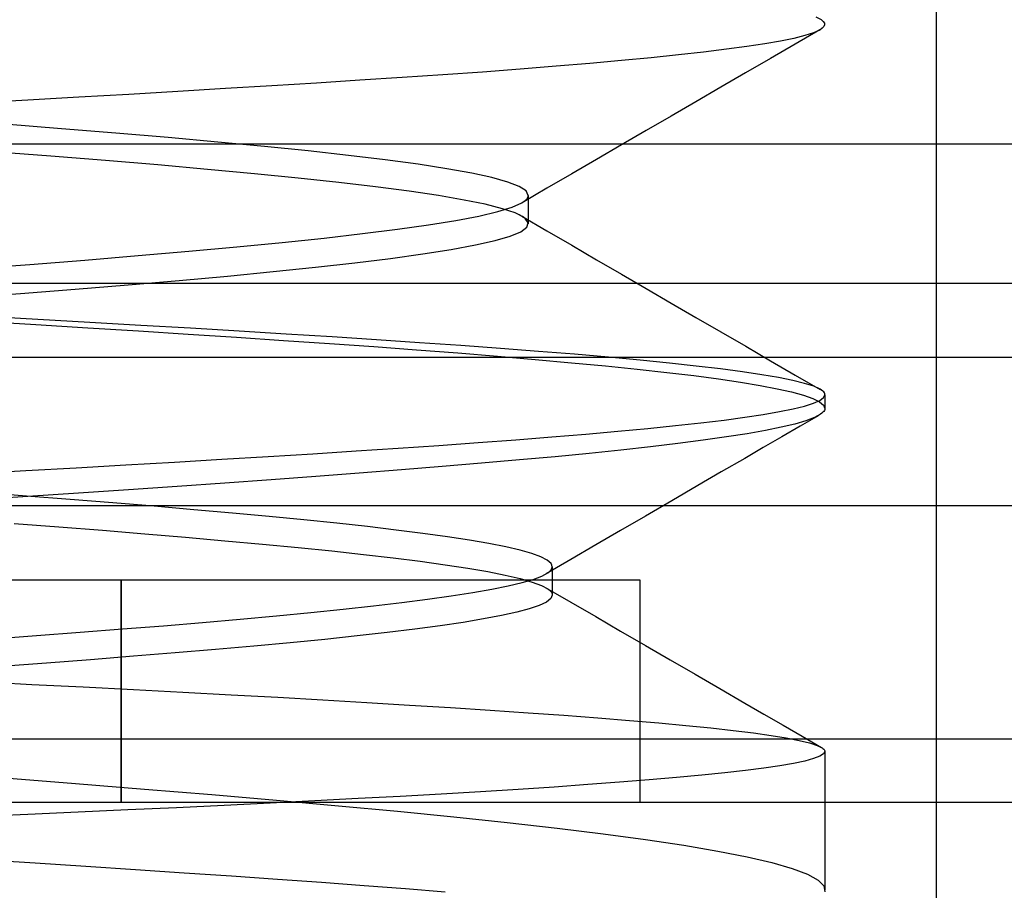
# Model space of a CAD drawing. Header units: millimetres. Extents: x 0 to 93, y -1.2 to 50.
# Tile 9 of 140: x 8 to 9.3, y 0.3 to 1.5. Entities that reach past the tile are written whole.
import ezdxf

# ---------------------------------------------------------------- set-up
doc = ezdxf.new("R2010")
doc.units = ezdxf.units.MM
doc.layers.add('MAIN-1', color=7, linetype='Continuous')
doc.layers.add('MAIN-2', color=7, linetype='Continuous')

msp = doc.modelspace()

# ---------------------------------------------------------------- linework, layer by layer
at = {"layer": 'MAIN-1'}
for p, q in [((90.7, 1.288), (2.3, 1.288)), ((90.7, 1.1), (2.3, 1.1)), ((92, 1), (1, 1))]:
    msp.add_line(p, q, dxfattribs=at)
at = {"layer": 'MAIN-2'}
for p, q in [((9.25, 9), (9.25, 0)), ((9.0877, 1.4602), (9.0951, 1.4563)), ((9.0951, 1.4563), (9.0978, 1.4539)), ((9.0978, 1.4539), (9.0993, 1.4516)), ((9.0996, 1.4493), (9.0986, 1.4469)), ((9.0993, 1.4516), (9.0996, 1.4493)), ((9.0933, 1.4426), (9.0598, 1.4232)), ((9.0847, 1.4385), (9.0731, 1.4347)), ((9.0847, 1.4385), (9.0731, 1.4347)), ((9.0931, 1.4423), (9.0847, 1.4385)), ((9.0931, 1.4423), (9.0847, 1.4385)), ((9.0965, 1.4446), (9.0931, 1.4423)), ((9.0986, 1.4469), (9.0965, 1.4446)), ((9.0189, 1.4237), (8.9945, 1.4201)), ((9.0189, 1.4237), (8.9945, 1.4201)), ((9.0402, 1.4274), (9.0189, 1.4237)), ((9.0402, 1.4274), (9.0189, 1.4237)), ((9.0598, 1.4232), (9.0264, 1.4038)), ((9.0582, 1.431), (9.0402, 1.4274)), ((9.0582, 1.431), (9.0402, 1.4274)), ((9.0731, 1.4347), (9.0582, 1.431)), ((9.0731, 1.4347), (9.0582, 1.431)), ((8.9362, 1.4126), (8.9024, 1.4087)), ((8.9362, 1.4126), (8.9024, 1.4087)), ((8.967, 1.4163), (8.9362, 1.4126)), ((8.967, 1.4163), (8.9362, 1.4126)), ((8.9945, 1.4201), (8.967, 1.4163)), ((8.9945, 1.4201), (8.967, 1.4163)), ((8.7828, 1.3972), (8.7372, 1.3933)), ((8.7828, 1.3972), (8.7372, 1.3933)), ((8.8256, 1.401), (8.7828, 1.3972)), ((8.8256, 1.401), (8.7828, 1.3972)), ((8.8655, 1.4049), (8.8256, 1.401)), ((8.8655, 1.4049), (8.8256, 1.401)), ((8.9024, 1.4087), (8.8655, 1.4049)), ((8.9024, 1.4087), (8.8655, 1.4049)), ((9.0264, 1.4038), (8.993, 1.3844)), ((8.6378, 1.3856), (8.5845, 1.3819)), ((8.6378, 1.3856), (8.5845, 1.3819)), ((8.6888, 1.3895), (8.6378, 1.3856)), ((8.6888, 1.3895), (8.6378, 1.3856)), ((8.7372, 1.3933), (8.6888, 1.3895)), ((8.7372, 1.3933), (8.6888, 1.3895)), ((8.993, 1.3844), (8.9595, 1.365)), ((8.4138, 1.3707), (8.3533, 1.367)), ((8.4138, 1.3707), (8.3533, 1.367)), ((8.4724, 1.3744), (8.4138, 1.3707)), ((8.4724, 1.3744), (8.4138, 1.3707)), ((8.5293, 1.3781), (8.4724, 1.3744)), ((8.5293, 1.3781), (8.4724, 1.3744)), ((8.5845, 1.3819), (8.5293, 1.3781)), ((8.5845, 1.3819), (8.5293, 1.3781)), ((8.2266, 1.3593), (8.1606, 1.3554)), ((8.2266, 1.3593), (8.1606, 1.3554)), ((8.291, 1.3632), (8.2266, 1.3593)), ((8.291, 1.3632), (8.2266, 1.3593)), ((8.3533, 1.367), (8.291, 1.3632)), ((8.3533, 1.367), (8.291, 1.3632)), ((8.9595, 1.365), (8.926, 1.3455)), ((8.024, 1.3476), (7.9541, 1.3438)), ((8.024, 1.3476), (7.9541, 1.3438)), ((8.093, 1.3515), (8.024, 1.3476)), ((8.093, 1.3515), (8.024, 1.3476)), ((8.1606, 1.3554), (8.093, 1.3515)), ((8.1606, 1.3554), (8.093, 1.3515)), ((8.926, 1.3455), (8.8925, 1.3261)), ((8.8925, 1.3261), (8.8589, 1.3066)), ((8.0694, 1.3091), (7.9931, 1.3151)), ((8.0694, 1.3091), (7.9931, 1.3151)), ((8.1431, 1.303), (8.0694, 1.3091)), ((8.1431, 1.303), (8.0694, 1.3091)), ((8.2136, 1.297), (8.1431, 1.303)), ((8.2136, 1.297), (8.1431, 1.303)), ((8.8589, 1.3066), (8.8254, 1.2871)), ((8.2805, 1.291), (8.2136, 1.297)), ((8.2805, 1.291), (8.2136, 1.297)), ((8.3435, 1.285), (8.2805, 1.291)), ((8.3435, 1.285), (8.2805, 1.291)), ((8.0553, 1.272), (7.979, 1.2779)), ((8.0553, 1.272), (7.979, 1.2779)), ((8.4024, 1.279), (8.3435, 1.285)), ((8.4024, 1.279), (8.3435, 1.285)), ((8.4568, 1.273), (8.4024, 1.279)), ((8.4568, 1.273), (8.4024, 1.279)), ((8.8254, 1.2871), (8.7919, 1.2676)), ((8.129, 1.266), (8.0553, 1.272)), ((8.129, 1.266), (8.0553, 1.272)), ((8.1997, 1.2601), (8.129, 1.266)), ((8.1997, 1.2601), (8.129, 1.266)), ((8.5064, 1.267), (8.4568, 1.273)), ((8.5064, 1.267), (8.4568, 1.273)), ((8.5509, 1.261), (8.5064, 1.267)), ((8.5509, 1.261), (8.5064, 1.267)), ((8.7919, 1.2676), (8.7583, 1.2481)), ((8.2668, 1.2541), (8.1997, 1.2601)), ((8.2668, 1.2541), (8.1997, 1.2601)), ((8.3301, 1.2482), (8.2668, 1.2541)), ((8.3301, 1.2482), (8.2668, 1.2541)), ((8.5899, 1.255), (8.5509, 1.261)), ((8.5899, 1.255), (8.5509, 1.261)), ((8.6233, 1.249), (8.5899, 1.255)), ((8.6233, 1.249), (8.5899, 1.255)), ((8.3891, 1.2422), (8.3301, 1.2482)), ((8.3891, 1.2422), (8.3301, 1.2482)), ((8.4437, 1.2363), (8.3891, 1.2422)), ((8.4437, 1.2363), (8.3891, 1.2422)), ((8.4936, 1.2304), (8.4437, 1.2363)), ((8.4936, 1.2304), (8.4437, 1.2363)), ((8.6506, 1.243), (8.6233, 1.249)), ((8.6506, 1.243), (8.6233, 1.249)), ((8.672, 1.237), (8.6506, 1.243)), ((8.672, 1.237), (8.6506, 1.243)), ((8.6873, 1.231), (8.672, 1.237)), ((8.6873, 1.231), (8.672, 1.237)), ((8.7583, 1.2481), (8.7248, 1.2286)), ((8.5387, 1.2246), (8.4936, 1.2304)), ((8.5387, 1.2246), (8.4936, 1.2304)), ((8.5785, 1.2187), (8.5387, 1.2246)), ((8.5785, 1.2187), (8.5387, 1.2246)), ((8.6966, 1.225), (8.6873, 1.231)), ((8.6966, 1.225), (8.6873, 1.231)), ((8.7248, 1.2286), (8.6912, 1.2091)), ((8.6996, 1.219), (8.6966, 1.225)), ((8.6996, 1.219), (8.6966, 1.225)), ((8.6129, 1.2128), (8.5785, 1.2187)), ((8.6129, 1.2128), (8.5785, 1.2187)), ((8.6416, 1.207), (8.6129, 1.2128)), ((8.6416, 1.207), (8.6129, 1.2128)), ((8.6911, 1.2091), (8.6937, 1.2107)), ((8.6911, 1.2091), (8.6937, 1.2107)), ((8.6937, 1.2107), (8.6959, 1.2124)), ((8.6937, 1.2107), (8.6959, 1.2124)), ((8.6959, 1.2124), (8.6975, 1.2141)), ((8.6959, 1.2124), (8.6975, 1.2141)), ((8.6975, 1.2141), (8.6987, 1.2157)), ((8.6975, 1.2141), (8.6987, 1.2157)), ((8.6987, 1.2157), (8.6994, 1.2174)), ((8.6987, 1.2157), (8.6994, 1.2174)), ((8.6994, 1.2174), (8.6996, 1.219)), ((8.6994, 1.2174), (8.6996, 1.219)), ((8.6996, 1.219), (8.6996, 1.2158)), ((8.6996, 1.2158), (8.6996, 1.2126)), ((8.6996, 1.2126), (8.6996, 1.2094)), ((8.633, 1.1912), (8.6584, 1.1972)), ((8.633, 1.1912), (8.6584, 1.1972)), ((8.6646, 1.2011), (8.6416, 1.207)), ((8.6646, 1.2011), (8.6416, 1.207)), ((8.6584, 1.1972), (8.6778, 1.2031)), ((8.6584, 1.1972), (8.6778, 1.2031)), ((8.6818, 1.1953), (8.6646, 1.2011)), ((8.6818, 1.1953), (8.6646, 1.2011)), ((8.6778, 1.2031), (8.6911, 1.2091)), ((8.6778, 1.2031), (8.6911, 1.2091)), ((8.6996, 1.2094), (8.6996, 1.2062)), ((8.6996, 1.2062), (8.6996, 1.203)), ((8.6996, 1.203), (8.6996, 1.1999)), ((8.6996, 1.1999), (8.6996, 1.1967)), ((8.6996, 1.1967), (8.6996, 1.1935)), ((8.565, 1.1794), (8.6018, 1.1853)), ((8.565, 1.1794), (8.6018, 1.1853)), ((8.6018, 1.1853), (8.633, 1.1912)), ((8.6018, 1.1853), (8.633, 1.1912)), ((8.6847, 1.1941), (8.6818, 1.1953)), ((8.6847, 1.1941), (8.6818, 1.1953)), ((8.6873, 1.1928), (8.6847, 1.1941)), ((8.6873, 1.1928), (8.6847, 1.1941)), ((8.6897, 1.1916), (8.6873, 1.1928)), ((8.6897, 1.1916), (8.6873, 1.1928)), ((8.6918, 1.1904), (8.6897, 1.1916)), ((8.6918, 1.1904), (8.6897, 1.1916)), ((8.691, 1.1909), (8.7246, 1.1713)), ((8.6937, 1.1891), (8.6918, 1.1904)), ((8.6937, 1.1891), (8.6918, 1.1904)), ((8.6954, 1.1879), (8.6937, 1.1891)), ((8.6954, 1.1879), (8.6937, 1.1891)), ((8.6995, 1.182), (8.6954, 1.1879)), ((8.6995, 1.182), (8.6954, 1.1879)), ((8.6996, 1.1935), (8.6996, 1.1903)), ((8.6996, 1.1903), (8.6996, 1.1872)), ((8.6996, 1.1872), (8.6996, 1.184)), ((8.6996, 1.184), (8.6996, 1.1808)), ((8.4759, 1.1675), (8.523, 1.1734)), ((8.4759, 1.1675), (8.523, 1.1734)), ((8.523, 1.1734), (8.565, 1.1794)), ((8.523, 1.1734), (8.565, 1.1794)), ((8.6753, 1.164), (8.6896, 1.17)), ((8.6753, 1.164), (8.6896, 1.17)), ((8.6896, 1.17), (8.6976, 1.176)), ((8.6896, 1.17), (8.6976, 1.176)), ((8.6976, 1.176), (8.6995, 1.182)), ((8.6976, 1.176), (8.6995, 1.182)), ((8.7246, 1.1713), (8.7582, 1.1518)), ((8.3674, 1.1556), (8.4239, 1.1615)), ((8.3674, 1.1556), (8.4239, 1.1615)), ((8.4239, 1.1615), (8.4759, 1.1675)), ((8.4239, 1.1615), (8.4759, 1.1675)), ((8.6282, 1.1521), (8.6548, 1.1581)), ((8.6282, 1.1521), (8.6548, 1.1581)), ((8.6548, 1.1581), (8.6753, 1.164)), ((8.6548, 1.1581), (8.6753, 1.164)), ((8.1729, 1.1377), (8.2415, 1.1437)), ((8.1729, 1.1377), (8.2415, 1.1437)), ((8.2415, 1.1437), (8.3064, 1.1496)), ((8.2415, 1.1437), (8.3064, 1.1496)), ((8.3064, 1.1496), (8.3674, 1.1556)), ((8.3064, 1.1496), (8.3674, 1.1556)), ((8.5575, 1.14), (8.5957, 1.146)), ((8.5575, 1.14), (8.5957, 1.146)), ((8.5957, 1.146), (8.6282, 1.1521)), ((8.5957, 1.146), (8.6282, 1.1521)), ((8.7582, 1.1518), (8.7918, 1.1322)), ((8.0267, 1.1259), (8.1012, 1.1318)), ((8.0267, 1.1259), (8.1012, 1.1318)), ((8.1012, 1.1318), (8.1729, 1.1377)), ((8.1012, 1.1318), (8.1729, 1.1377)), ((8.4653, 1.128), (8.5138, 1.134)), ((8.4653, 1.128), (8.5138, 1.134)), ((8.5138, 1.134), (8.5575, 1.14)), ((8.5138, 1.134), (8.5575, 1.14)), ((8.7918, 1.1322), (8.8254, 1.1127)), ((7.9499, 1.1199), (8.0267, 1.1259)), ((7.9499, 1.1199), (8.0267, 1.1259)), ((8.3551, 1.1161), (8.4124, 1.1221)), ((8.3551, 1.1161), (8.4124, 1.1221)), ((8.4124, 1.1221), (8.4653, 1.128)), ((8.4124, 1.1221), (8.4653, 1.128)), ((8.1595, 1.0984), (8.2282, 1.1043)), ((8.1595, 1.0984), (8.2282, 1.1043)), ((8.2282, 1.1043), (8.2936, 1.1102)), ((8.2282, 1.1043), (8.2936, 1.1102)), ((8.2936, 1.1102), (8.3551, 1.1161)), ((8.2936, 1.1102), (8.3551, 1.1161)), ((8.8254, 1.1127), (8.8589, 1.0932)), ((8.0142, 1.0867), (8.088, 1.0925)), ((8.0142, 1.0867), (8.088, 1.0925)), ((8.088, 1.0925), (8.1595, 1.0984)), ((8.088, 1.0925), (8.1595, 1.0984)), ((8.8589, 1.0932), (8.8925, 1.0737)), ((7.9382, 1.0808), (8.0142, 1.0867)), ((7.9382, 1.0808), (8.0142, 1.0867)), ((8.8925, 1.0737), (8.926, 1.0542)), ((8.0378, 1.0514), (7.9664, 1.0554)), ((8.0378, 1.0514), (7.9664, 1.0554)), ((8.1079, 1.0475), (8.0378, 1.0514)), ((8.1079, 1.0475), (8.0378, 1.0514)), ((8.926, 1.0542), (8.9596, 1.0348)), ((7.964, 1.0488), (8.0351, 1.0446)), ((7.964, 1.0488), (8.0351, 1.0446)), ((8.0351, 1.0446), (8.1049, 1.0403)), ((8.0351, 1.0446), (8.1049, 1.0403)), ((8.1049, 1.0403), (8.1735, 1.036)), ((8.1049, 1.0403), (8.1735, 1.036)), ((8.1766, 1.0436), (8.1079, 1.0475)), ((8.1766, 1.0436), (8.1079, 1.0475)), ((8.2438, 1.0397), (8.1766, 1.0436)), ((8.2438, 1.0397), (8.1766, 1.0436)), ((8.3092, 1.0358), (8.2438, 1.0397)), ((8.3092, 1.0358), (8.2438, 1.0397)), ((8.1735, 1.036), (8.2405, 1.0318)), ((8.1735, 1.036), (8.2405, 1.0318)), ((8.2405, 1.0318), (8.3058, 1.0275)), ((8.2405, 1.0318), (8.3058, 1.0275)), ((8.3058, 1.0275), (8.3694, 1.0233)), ((8.3058, 1.0275), (8.3694, 1.0233)), ((8.3729, 1.0319), (8.3092, 1.0358)), ((8.3729, 1.0319), (8.3092, 1.0358)), ((8.4347, 1.028), (8.3729, 1.0319)), ((8.4347, 1.028), (8.3729, 1.0319)), ((8.4946, 1.0242), (8.4347, 1.028)), ((8.4946, 1.0242), (8.4347, 1.028)), ((8.5526, 1.0202), (8.4946, 1.0242)), ((8.5526, 1.0202), (8.4946, 1.0242)), ((8.9596, 1.0348), (8.9931, 1.0153)), ((8.3694, 1.0233), (8.4312, 1.0191)), ((8.3694, 1.0233), (8.4312, 1.0191)), ((8.4312, 1.0191), (8.491, 1.0149)), ((8.4312, 1.0191), (8.491, 1.0149)), ((8.491, 1.0149), (8.5488, 1.0106)), ((8.491, 1.0149), (8.5488, 1.0106)), ((8.5488, 1.0106), (8.6045, 1.0063)), ((8.5488, 1.0106), (8.6045, 1.0063)), ((8.6086, 1.0163), (8.5526, 1.0202)), ((8.6086, 1.0163), (8.5526, 1.0202)), ((8.6623, 1.0124), (8.6086, 1.0163)), ((8.6623, 1.0124), (8.6086, 1.0163)), ((8.7136, 1.0084), (8.6623, 1.0124)), ((8.7136, 1.0084), (8.6623, 1.0124)), ((8.9931, 1.0153), (9.0265, 0.9959)), ((90.5, 1), (2.5, 1)), ((8.6045, 1.0063), (8.658, 1.002)), ((8.6045, 1.0063), (8.658, 1.002)), ((8.658, 1.002), (8.7091, 0.9976)), ((8.658, 1.002), (8.7091, 0.9976)), ((8.7091, 0.9976), (8.7578, 0.9932)), ((8.7091, 0.9976), (8.7578, 0.9932)), ((8.7622, 1.0045), (8.7136, 1.0084)), ((8.7622, 1.0045), (8.7136, 1.0084)), ((8.808, 1.0005), (8.7622, 1.0045)), ((8.808, 1.0005), (8.7622, 1.0045)), ((8.8507, 0.9965), (8.808, 1.0005)), ((8.8507, 0.9965), (8.808, 1.0005)), ((8.7578, 0.9932), (8.8037, 0.9888)), ((8.7578, 0.9932), (8.8037, 0.9888)), ((8.8037, 0.9888), (8.8467, 0.9844)), ((8.8037, 0.9888), (8.8467, 0.9844)), ((8.8467, 0.9844), (8.8866, 0.98)), ((8.8467, 0.9844), (8.8866, 0.98)), ((8.8902, 0.9926), (8.8507, 0.9965)), ((8.8902, 0.9926), (8.8507, 0.9965)), ((8.9264, 0.9887), (8.8902, 0.9926)), ((8.9264, 0.9887), (8.8902, 0.9926)), ((8.9593, 0.9847), (8.9264, 0.9887)), ((8.9593, 0.9847), (8.9264, 0.9887)), ((8.9888, 0.9808), (8.9593, 0.9847)), ((8.9888, 0.9808), (8.9593, 0.9847)), ((9.0265, 0.9959), (9.06, 0.9765)), ((8.8866, 0.98), (8.9232, 0.9757)), ((8.8866, 0.98), (8.9232, 0.9757)), ((8.9232, 0.9757), (8.9564, 0.9713)), ((8.9232, 0.9757), (8.9564, 0.9713)), ((8.9564, 0.9713), (8.9862, 0.9669)), ((8.9564, 0.9713), (8.9862, 0.9669)), ((9.0149, 0.9769), (8.9888, 0.9808)), ((9.0149, 0.9769), (8.9888, 0.9808)), ((9.0375, 0.973), (9.0149, 0.9769)), ((9.0375, 0.973), (9.0149, 0.9769)), ((9.0568, 0.9691), (9.0375, 0.973)), ((9.0568, 0.9691), (9.0375, 0.973)), ((9.06, 0.9765), (9.0934, 0.9571)), ((8.9862, 0.9669), (9.0126, 0.9625)), ((8.9862, 0.9669), (9.0126, 0.9625)), ((9.0126, 0.9625), (9.0355, 0.9581)), ((9.0126, 0.9625), (9.0355, 0.9581)), ((9.0355, 0.9581), (9.055, 0.9537)), ((9.0355, 0.9581), (9.055, 0.9537)), ((9.0726, 0.9652), (9.0568, 0.9691)), ((9.0726, 0.9652), (9.0568, 0.9691)), ((9.0849, 0.9613), (9.0726, 0.9652)), ((9.0849, 0.9613), (9.0726, 0.9652)), ((9.0936, 0.9573), (9.0849, 0.9613)), ((9.0936, 0.9573), (9.0849, 0.9613)), ((9.0956, 0.9561), (9.0936, 0.9573)), ((9.055, 0.9537), (9.0712, 0.9493)), ((9.055, 0.9537), (9.0712, 0.9493)), ((9.0712, 0.9493), (9.0838, 0.9449)), ((9.0712, 0.9493), (9.0838, 0.9449)), ((9.0838, 0.9449), (9.0928, 0.9405)), ((9.0838, 0.9449), (9.0928, 0.9405)), ((9.0931, 0.9423), (9.0982, 0.9462)), ((9.0931, 0.9423), (9.0982, 0.9462)), ((9.0971, 0.9549), (9.0956, 0.9561)), ((9.0984, 0.9537), (9.0971, 0.9549)), ((9.0982, 0.9462), (9.1, 0.95)), ((9.0982, 0.9462), (9.1, 0.95)), ((9.0993, 0.9525), (9.0984, 0.9537)), ((9.0998, 0.9512), (9.0993, 0.9525)), ((9.1, 0.95), (9.0998, 0.9512)), ((9.1, 0.9497), (9.1, 0.9317)), ((9.1, 0.9497), (9.1, 0.9317)), ((9.0387, 0.9272), (9.0572, 0.931)), ((9.0387, 0.9272), (9.0572, 0.931)), ((9.0572, 0.931), (9.0725, 0.9347)), ((9.0572, 0.931), (9.0725, 0.9347)), ((9.0725, 0.9347), (9.0845, 0.9385)), ((9.0725, 0.9347), (9.0845, 0.9385)), ((9.0845, 0.9385), (9.0931, 0.9423)), ((9.0845, 0.9385), (9.0931, 0.9423)), ((9.0928, 0.9405), (9.0982, 0.936)), ((9.0928, 0.9405), (9.0982, 0.936)), ((9.0982, 0.936), (9.1, 0.9315)), ((9.0982, 0.936), (9.1, 0.9315)), ((9.1, 0.9315), (9.0998, 0.9302)), ((9.1, 0.9315), (9.0998, 0.9302)), ((8.9639, 0.9158), (8.992, 0.9196)), ((8.9639, 0.9158), (8.992, 0.9196)), ((8.992, 0.9196), (9.0169, 0.9234)), ((8.992, 0.9196), (9.0169, 0.9234)), ((9.0169, 0.9234), (9.0387, 0.9272)), ((9.0169, 0.9234), (9.0387, 0.9272)), ((9.0917, 0.9221), (9.0667, 0.9076)), ((9.0917, 0.9221), (9.0667, 0.9076)), ((9.0859, 0.9192), (9.0744, 0.9148)), ((9.0859, 0.9192), (9.0744, 0.9148)), ((9.094, 0.9235), (9.0859, 0.9192)), ((9.094, 0.9235), (9.0859, 0.9192)), ((9.0958, 0.9249), (9.094, 0.9235)), ((9.0958, 0.9249), (9.094, 0.9235)), ((9.0973, 0.9262), (9.0958, 0.9249)), ((9.0973, 0.9262), (9.0958, 0.9249)), ((9.0984, 0.9275), (9.0973, 0.9262)), ((9.0984, 0.9275), (9.0973, 0.9262)), ((9.0993, 0.9288), (9.0984, 0.9275)), ((9.0993, 0.9288), (9.0984, 0.9275)), ((9.0998, 0.9302), (9.0993, 0.9288)), ((9.0998, 0.9302), (9.0993, 0.9288)), ((8.8207, 0.9007), (8.8611, 0.9045)), ((8.8207, 0.9007), (8.8611, 0.9045)), ((8.8611, 0.9045), (8.8984, 0.9083)), ((8.8611, 0.9045), (8.8984, 0.9083)), ((8.8984, 0.9083), (8.9327, 0.9121)), ((8.8984, 0.9083), (8.9327, 0.9121)), ((8.9327, 0.9121), (8.9639, 0.9158)), ((8.9327, 0.9121), (8.9639, 0.9158)), ((9.0412, 0.9061), (9.0197, 0.9017)), ((9.0412, 0.9061), (9.0197, 0.9017)), ((9.0595, 0.9104), (9.0412, 0.9061)), ((9.0595, 0.9104), (9.0412, 0.9061)), ((9.0667, 0.9076), (9.0417, 0.8931)), ((9.0667, 0.9076), (9.0417, 0.8931)), ((9.0744, 0.9148), (9.0595, 0.9104)), ((9.0744, 0.9148), (9.0595, 0.9104)), ((8.683, 0.8892), (8.7315, 0.893)), ((8.683, 0.8892), (8.7315, 0.893)), ((8.7315, 0.893), (8.7775, 0.8968)), ((8.7315, 0.893), (8.7775, 0.8968)), ((8.7775, 0.8968), (8.8207, 0.9007)), ((8.7775, 0.8968), (8.8207, 0.9007)), ((8.967, 0.8929), (8.9358, 0.8885)), ((8.967, 0.8929), (8.9358, 0.8885)), ((8.9949, 0.8973), (8.967, 0.8929)), ((8.9949, 0.8973), (8.967, 0.8929)), ((9.0197, 0.9017), (8.9949, 0.8973)), ((9.0197, 0.9017), (8.9949, 0.8973)), ((9.0417, 0.8931), (9.0167, 0.8786)), ((9.0417, 0.8931), (9.0167, 0.8786)), ((8.4672, 0.8741), (8.524, 0.8778)), ((8.4672, 0.8741), (8.524, 0.8778)), ((8.524, 0.8778), (8.579, 0.8816)), ((8.524, 0.8778), (8.579, 0.8816)), ((8.579, 0.8816), (8.6321, 0.8854)), ((8.579, 0.8816), (8.6321, 0.8854)), ((8.6321, 0.8854), (8.683, 0.8892)), ((8.6321, 0.8854), (8.683, 0.8892)), ((8.8645, 0.8796), (8.8245, 0.8752)), ((8.8645, 0.8796), (8.8245, 0.8752)), ((8.9017, 0.8841), (8.8645, 0.8796)), ((8.9017, 0.8841), (8.8645, 0.8796)), ((8.9358, 0.8885), (8.9017, 0.8841)), ((8.9358, 0.8885), (8.9017, 0.8841)), ((9.0167, 0.8786), (8.9918, 0.864)), ((9.0167, 0.8786), (8.9918, 0.864)), ((8.2861, 0.8628), (8.3484, 0.8666)), ((8.2861, 0.8628), (8.3484, 0.8666)), ((8.3484, 0.8666), (8.4087, 0.8703)), ((8.3484, 0.8666), (8.4087, 0.8703)), ((8.4087, 0.8703), (8.4672, 0.8741)), ((8.4087, 0.8703), (8.4672, 0.8741)), ((8.7359, 0.8663), (8.6876, 0.8619)), ((8.7359, 0.8663), (8.6876, 0.8619)), ((8.7816, 0.8708), (8.7359, 0.8663)), ((8.7816, 0.8708), (8.7359, 0.8663)), ((8.8245, 0.8752), (8.7816, 0.8708)), ((8.8245, 0.8752), (8.7816, 0.8708)), ((8.9918, 0.864), (8.9602, 0.8457)), ((8.9918, 0.864), (8.9602, 0.8457)), ((8.0214, 0.8477), (8.0894, 0.8514)), ((8.0214, 0.8477), (8.0894, 0.8514)), ((8.0894, 0.8514), (8.1563, 0.8552)), ((8.0894, 0.8514), (8.1563, 0.8552)), ((8.1563, 0.8552), (8.222, 0.859)), ((8.1563, 0.8552), (8.222, 0.859)), ((8.222, 0.859), (8.2861, 0.8628)), ((8.222, 0.859), (8.2861, 0.8628)), ((8.5835, 0.8529), (8.5284, 0.8484)), ((8.5835, 0.8529), (8.5284, 0.8484)), ((8.6367, 0.8574), (8.5835, 0.8529)), ((8.6367, 0.8574), (8.5835, 0.8529)), ((8.6876, 0.8619), (8.6367, 0.8574)), ((8.6876, 0.8619), (8.6367, 0.8574)), ((7.9526, 0.8439), (8.0214, 0.8477)), ((7.9526, 0.8439), (8.0214, 0.8477)), ((8.413, 0.8395), (8.3526, 0.8351)), ((8.413, 0.8395), (8.3526, 0.8351)), ((8.4715, 0.844), (8.413, 0.8395)), ((8.4715, 0.844), (8.413, 0.8395)), ((8.5284, 0.8484), (8.4715, 0.844)), ((8.5284, 0.8484), (8.4715, 0.844)), ((8.9602, 0.8457), (8.9287, 0.8274)), ((8.9602, 0.8457), (8.9287, 0.8274)), ((8.2258, 0.8261), (8.1598, 0.8216)), ((8.2258, 0.8261), (8.1598, 0.8216)), ((8.2902, 0.8306), (8.2258, 0.8261)), ((8.2902, 0.8306), (8.2258, 0.8261)), ((8.3526, 0.8351), (8.2902, 0.8306)), ((8.3526, 0.8351), (8.2902, 0.8306)), ((8.9287, 0.8274), (8.8932, 0.8067)), ((8.9287, 0.8274), (8.8932, 0.8067)), ((8.0241, 0.8125), (7.9549, 0.8079)), ((8.0241, 0.8125), (7.9549, 0.8079)), ((8.0225, 0.8131), (7.9624, 0.8177)), ((8.0225, 0.8131), (7.9624, 0.8177)), ((8.0814, 0.8085), (8.0225, 0.8131)), ((8.0814, 0.8085), (8.0225, 0.8131)), ((8.0924, 0.817), (8.0241, 0.8125)), ((8.0924, 0.817), (8.0241, 0.8125)), ((8.1598, 0.8216), (8.0924, 0.817)), ((8.1598, 0.8216), (8.0924, 0.817)), ((9.5207, 0.8), (5.4793, 0.8)), ((8.1388, 0.8039), (8.0814, 0.8085)), ((8.1388, 0.8039), (8.0814, 0.8085)), ((8.1945, 0.7993), (8.1388, 0.8039)), ((8.1945, 0.7993), (8.1388, 0.8039)), ((8.2484, 0.7947), (8.1945, 0.7993)), ((8.2484, 0.7947), (8.1945, 0.7993)), ((8.8932, 0.8067), (8.8577, 0.7861)), ((8.8932, 0.8067), (8.8577, 0.7861)), ((8.3002, 0.7902), (8.2484, 0.7947)), ((8.3002, 0.7902), (8.2484, 0.7947)), ((8.3497, 0.7856), (8.3002, 0.7902)), ((8.3497, 0.7856), (8.3002, 0.7902)), ((8.3967, 0.781), (8.3497, 0.7856)), ((8.3967, 0.781), (8.3497, 0.7856)), ((8.8577, 0.7861), (8.8242, 0.7666)), ((8.8577, 0.7861), (8.8242, 0.7666)), ((8.0056, 0.7763), (8.066, 0.7716)), ((8.0056, 0.7763), (8.066, 0.7716)), ((8.066, 0.7716), (8.1248, 0.7669)), ((8.066, 0.7716), (8.1248, 0.7669)), ((8.441, 0.7764), (8.3967, 0.781)), ((8.441, 0.7764), (8.3967, 0.781)), ((8.4826, 0.7719), (8.441, 0.7764)), ((8.4826, 0.7719), (8.441, 0.7764)), ((8.5214, 0.7673), (8.4826, 0.7719)), ((8.5214, 0.7673), (8.4826, 0.7719)), ((8.1248, 0.7669), (8.1819, 0.7623)), ((8.1248, 0.7669), (8.1819, 0.7623)), ((8.1819, 0.7623), (8.2371, 0.7576)), ((8.1819, 0.7623), (8.2371, 0.7576)), ((8.2371, 0.7576), (8.2901, 0.7529)), ((8.2371, 0.7576), (8.2901, 0.7529)), ((8.5574, 0.7627), (8.5214, 0.7673)), ((8.5574, 0.7627), (8.5214, 0.7673)), ((8.5904, 0.7581), (8.5574, 0.7627)), ((8.5904, 0.7581), (8.5574, 0.7627)), ((8.6202, 0.7535), (8.5904, 0.7581)), ((8.6202, 0.7535), (8.5904, 0.7581)), ((8.8242, 0.7666), (8.7907, 0.7471)), ((8.8242, 0.7666), (8.7907, 0.7471)), ((8.2901, 0.7529), (8.3408, 0.7483)), ((8.2901, 0.7529), (8.3408, 0.7483)), ((8.3408, 0.7483), (8.3891, 0.7436)), ((8.3408, 0.7483), (8.3891, 0.7436)), ((8.6465, 0.749), (8.6202, 0.7535)), ((8.6465, 0.749), (8.6202, 0.7535)), ((8.6693, 0.7444), (8.6465, 0.749)), ((8.6693, 0.7444), (8.6465, 0.749)), ((8.6886, 0.7399), (8.6693, 0.7444)), ((8.6886, 0.7399), (8.6693, 0.7444)), ((8.7907, 0.7471), (8.7572, 0.7276)), ((8.7907, 0.7471), (8.7572, 0.7276)), ((8.3891, 0.7436), (8.4346, 0.739)), ((8.3891, 0.7436), (8.4346, 0.739)), ((8.4346, 0.739), (8.4773, 0.7344)), ((8.4346, 0.739), (8.4773, 0.7344)), ((8.4773, 0.7344), (8.5171, 0.7297)), ((8.4773, 0.7344), (8.5171, 0.7297)), ((8.7043, 0.7354), (8.6886, 0.7399)), ((8.7043, 0.7354), (8.6886, 0.7399)), ((8.7166, 0.7309), (8.7043, 0.7354)), ((8.7166, 0.7309), (8.7043, 0.7354)), ((8.5171, 0.7297), (8.5538, 0.7251)), ((8.5171, 0.7297), (8.5538, 0.7251)), ((8.5538, 0.7251), (8.5875, 0.7204)), ((8.5538, 0.7251), (8.5875, 0.7204)), ((8.5875, 0.7204), (8.6179, 0.7158)), ((8.5875, 0.7204), (8.6179, 0.7158)), ((8.7253, 0.7264), (8.7166, 0.7309)), ((8.7253, 0.7264), (8.7166, 0.7309)), ((8.7572, 0.7276), (8.7237, 0.7081)), ((8.7572, 0.7276), (8.7237, 0.7081)), ((8.7304, 0.7219), (8.7253, 0.7264)), ((8.7304, 0.7219), (8.7253, 0.7264)), ((8.7315, 0.7199), (8.7304, 0.7219)), ((8.7315, 0.7199), (8.7304, 0.7219)), ((8.7319, 0.7178), (8.7315, 0.7199)), ((8.7319, 0.7178), (8.7315, 0.7199)), ((8.7315, 0.7158), (8.7319, 0.7178)), ((8.7315, 0.7158), (8.7319, 0.7178)), ((8.732, 0.7177), (8.732, 0.6796)), ((8.732, 0.7177), (8.732, 0.6796)), ((8.6179, 0.7158), (8.6449, 0.7111)), ((8.6179, 0.7158), (8.6449, 0.7111)), ((8.6449, 0.7111), (8.6685, 0.7065)), ((8.6449, 0.7111), (8.6685, 0.7065)), ((8.6685, 0.7065), (8.6885, 0.7018)), ((8.6685, 0.7065), (8.6885, 0.7018)), ((8.7064, 0.7007), (8.718, 0.7051)), ((8.7064, 0.7007), (8.718, 0.7051)), ((8.718, 0.7051), (8.7261, 0.7096)), ((8.718, 0.7051), (8.7261, 0.7096)), ((8.7261, 0.7096), (8.7286, 0.7117)), ((8.7261, 0.7096), (8.7286, 0.7117)), ((8.7286, 0.7117), (8.7305, 0.7137)), ((8.7286, 0.7117), (8.7305, 0.7137)), ((8.7305, 0.7137), (8.7315, 0.7158)), ((8.7305, 0.7137), (8.7315, 0.7158)), ((7.95, 0.7), (8.15, 0.7)), ((8.15, 0.4), (8.15, 0.7)), ((8.15, 0.7), (8.85, 0.7)), ((8.15, 0.7), (8.15, 0.4)), ((8.15, 0.4), (8.15, 0.7)), ((8.15, 0.7), (8.15, 0.4)), ((8.6503, 0.6873), (8.6726, 0.6918)), ((8.6503, 0.6873), (8.6726, 0.6918)), ((8.6726, 0.6918), (8.6913, 0.6963)), ((8.6726, 0.6918), (8.6913, 0.6963)), ((8.6885, 0.7018), (8.7048, 0.6971)), ((8.6885, 0.7018), (8.7048, 0.6971)), ((8.6913, 0.6963), (8.7064, 0.7007)), ((8.6913, 0.6963), (8.7064, 0.7007)), ((8.7048, 0.6971), (8.7173, 0.6925)), ((8.7048, 0.6971), (8.7173, 0.6925)), ((8.7173, 0.6925), (8.7259, 0.6878)), ((8.7173, 0.6925), (8.7259, 0.6878)), ((8.85, 0.7), (8.85, 0.4)), ((8.85, 0.7), (8.85, 0.7)), ((8.85, 0.7), (8.85, 0.7)), ((8.5638, 0.6738), (8.5957, 0.6783)), ((8.5638, 0.6738), (8.5957, 0.6783)), ((8.5957, 0.6783), (8.6246, 0.6828)), ((8.5957, 0.6783), (8.6246, 0.6828)), ((8.6246, 0.6828), (8.6503, 0.6873)), ((8.6246, 0.6828), (8.6503, 0.6873)), ((8.7235, 0.6894), (8.7571, 0.6699)), ((8.7235, 0.6894), (8.7571, 0.6699)), ((8.7259, 0.6878), (8.7308, 0.6832)), ((8.7259, 0.6878), (8.7308, 0.6832)), ((8.732, 0.6793), (8.7299, 0.6747)), ((8.732, 0.6793), (8.7299, 0.6747)), ((8.7308, 0.6832), (8.7312, 0.6825)), ((8.7308, 0.6832), (8.7312, 0.6825)), ((8.7312, 0.6825), (8.7315, 0.6819)), ((8.7312, 0.6825), (8.7315, 0.6819)), ((8.7315, 0.6819), (8.7317, 0.6812)), ((8.7315, 0.6819), (8.7317, 0.6812)), ((8.7317, 0.6812), (8.7319, 0.6806)), ((8.7317, 0.6812), (8.7319, 0.6806)), ((8.7319, 0.6806), (8.732, 0.68)), ((8.7319, 0.6806), (8.732, 0.68)), ((8.732, 0.68), (8.732, 0.6793)), ((8.732, 0.68), (8.732, 0.6793)), ((8.4499, 0.6604), (8.4909, 0.6649)), ((8.4499, 0.6604), (8.4909, 0.6649)), ((8.4909, 0.6649), (8.5289, 0.6694)), ((8.4909, 0.6649), (8.5289, 0.6694)), ((8.5289, 0.6694), (8.5638, 0.6738)), ((8.5289, 0.6694), (8.5638, 0.6738)), ((8.7144, 0.6655), (8.701, 0.6609)), ((8.7144, 0.6655), (8.701, 0.6609)), ((8.724, 0.6701), (8.7144, 0.6655)), ((8.724, 0.6701), (8.7144, 0.6655)), ((8.7299, 0.6747), (8.724, 0.6701)), ((8.7299, 0.6747), (8.724, 0.6701)), ((8.7571, 0.6699), (8.7906, 0.6504)), ((8.7571, 0.6699), (8.7906, 0.6504)), ((8.3108, 0.647), (8.3596, 0.6515)), ((8.3108, 0.647), (8.3596, 0.6515)), ((8.3596, 0.6515), (8.406, 0.656)), ((8.3596, 0.6515), (8.406, 0.656)), ((8.406, 0.656), (8.4499, 0.6604)), ((8.406, 0.656), (8.4499, 0.6604)), ((8.6634, 0.6518), (8.6393, 0.6472)), ((8.6634, 0.6518), (8.6393, 0.6472)), ((8.684, 0.6563), (8.6634, 0.6518)), ((8.684, 0.6563), (8.6634, 0.6518)), ((8.701, 0.6609), (8.684, 0.6563)), ((8.701, 0.6609), (8.684, 0.6563)), ((8.1519, 0.6337), (8.2071, 0.6381)), ((8.1519, 0.6337), (8.2071, 0.6381)), ((8.2071, 0.6381), (8.26, 0.6426)), ((8.2071, 0.6381), (8.26, 0.6426)), ((8.26, 0.6426), (8.3108, 0.647)), ((8.26, 0.6426), (8.3108, 0.647)), ((8.5809, 0.638), (8.5466, 0.6335)), ((8.5809, 0.638), (8.5466, 0.6335)), ((8.6118, 0.6426), (8.5809, 0.638)), ((8.6118, 0.6426), (8.5809, 0.638)), ((8.6393, 0.6472), (8.6118, 0.6426)), ((8.6393, 0.6472), (8.6118, 0.6426)), ((8.7906, 0.6504), (8.8242, 0.6309)), ((8.7906, 0.6504), (8.8242, 0.6309)), ((7.975, 0.6203), (8.0356, 0.6247)), ((7.975, 0.6203), (8.0356, 0.6247)), ((8.0356, 0.6247), (8.0947, 0.6292)), ((8.0356, 0.6247), (8.0947, 0.6292)), ((8.0947, 0.6292), (8.1519, 0.6337)), ((8.0947, 0.6292), (8.1519, 0.6337)), ((8.5091, 0.6289), (8.4685, 0.6243)), ((8.5091, 0.6289), (8.4685, 0.6243)), ((8.5466, 0.6335), (8.5091, 0.6289)), ((8.5466, 0.6335), (8.5091, 0.6289)), ((8.8242, 0.6309), (8.8577, 0.6115)), ((8.8242, 0.6309), (8.8577, 0.6115)), ((8.3784, 0.6151), (8.3291, 0.6105)), ((8.3784, 0.6151), (8.3291, 0.6105)), ((8.4249, 0.6197), (8.3784, 0.6151)), ((8.4249, 0.6197), (8.3784, 0.6151)), ((8.4685, 0.6243), (8.4249, 0.6197)), ((8.4685, 0.6243), (8.4249, 0.6197)), ((8.8577, 0.6115), (8.8912, 0.592)), ((8.8577, 0.6115), (8.8912, 0.592)), ((8.2231, 0.6013), (8.1669, 0.5968)), ((8.2231, 0.6013), (8.1669, 0.5968)), ((8.2773, 0.6059), (8.2231, 0.6013)), ((8.2773, 0.6059), (8.2231, 0.6013)), ((8.3291, 0.6105), (8.2773, 0.6059)), ((8.3291, 0.6105), (8.2773, 0.6059)), ((8.0493, 0.5876), (7.988, 0.5831)), ((8.0493, 0.5876), (7.988, 0.5831)), ((8.1089, 0.5922), (8.0493, 0.5876)), ((8.1089, 0.5922), (8.0493, 0.5876)), ((8.1669, 0.5968), (8.1089, 0.5922)), ((8.1669, 0.5968), (8.1089, 0.5922)), ((8.8912, 0.592), (8.9248, 0.5726)), ((8.8912, 0.592), (8.9248, 0.5726)), ((8.9248, 0.5726), (8.9583, 0.5532)), ((8.9248, 0.5726), (8.9583, 0.5532)), ((7.9593, 0.5624), (8.0296, 0.5589)), ((7.9593, 0.5624), (8.0296, 0.5589)), ((8.0296, 0.5589), (8.0988, 0.5554)), ((8.0296, 0.5589), (8.0988, 0.5554)), ((8.0988, 0.5554), (8.1669, 0.5519)), ((8.0988, 0.5554), (8.1669, 0.5519)), ((8.1669, 0.5519), (8.2335, 0.5484)), ((8.1669, 0.5519), (8.2335, 0.5484)), ((8.2335, 0.5484), (8.2984, 0.5449)), ((8.2335, 0.5484), (8.2984, 0.5449)), ((8.9583, 0.5532), (8.9918, 0.5337)), ((8.9583, 0.5532), (8.9918, 0.5337)), ((8.2984, 0.5449), (8.3614, 0.5414)), ((8.2984, 0.5449), (8.3614, 0.5414)), ((8.3614, 0.5414), (8.4224, 0.538)), ((8.3614, 0.5414), (8.4224, 0.538)), ((8.4224, 0.538), (8.4816, 0.5345)), ((8.4224, 0.538), (8.4816, 0.5345)), ((8.4816, 0.5345), (8.5391, 0.531)), ((8.4816, 0.5345), (8.5391, 0.531)), ((8.9918, 0.5337), (9.0177, 0.5188)), ((8.9918, 0.5337), (9.0177, 0.5188)), ((8.5391, 0.531), (8.5947, 0.5275)), ((8.5391, 0.531), (8.5947, 0.5275)), ((8.5947, 0.5275), (8.6483, 0.5241)), ((8.5947, 0.5275), (8.6483, 0.5241)), ((8.6483, 0.5241), (8.6994, 0.5206)), ((8.6483, 0.5241), (8.6994, 0.5206)), ((8.6994, 0.5206), (8.7478, 0.5172)), ((8.6994, 0.5206), (8.7478, 0.5172)), ((9.0177, 0.5188), (9.0435, 0.5038)), ((9.0177, 0.5188), (9.0435, 0.5038)), ((8.7478, 0.5172), (8.7934, 0.5137)), ((8.7478, 0.5172), (8.7934, 0.5137)), ((8.7934, 0.5137), (8.8361, 0.5103)), ((8.7934, 0.5137), (8.8361, 0.5103)), ((8.8361, 0.5103), (8.8758, 0.5069)), ((8.8361, 0.5103), (8.8758, 0.5069)), ((8.8758, 0.5069), (8.9125, 0.5034)), ((8.8758, 0.5069), (8.9125, 0.5034)), ((8.9125, 0.5034), (8.946, 0.5)), ((8.9125, 0.5034), (8.946, 0.5)), ((8.946, 0.5), (8.9763, 0.4966)), ((8.946, 0.5), (8.9763, 0.4966)), ((8.9763, 0.4966), (9.0035, 0.4933)), ((8.9763, 0.4966), (9.0035, 0.4933)), ((9.0035, 0.4933), (9.0273, 0.49)), ((9.0035, 0.4933), (9.0273, 0.49)), ((9.0435, 0.5038), (9.0694, 0.4888)), ((9.0435, 0.5038), (9.0694, 0.4888)), ((7.6, 0.4852), (10.51, 0.4852)), ((7.6, 0.4852), (10.51, 0.4852)), ((9.0273, 0.49), (9.0479, 0.4866)), ((9.0273, 0.49), (9.0479, 0.4866)), ((9.0479, 0.4866), (9.0652, 0.4833)), ((9.0479, 0.4866), (9.0652, 0.4833)), ((9.0652, 0.4833), (9.079, 0.4799)), ((9.0652, 0.4833), (9.079, 0.4799)), ((9.0694, 0.4888), (9.0953, 0.4738)), ((9.0694, 0.4888), (9.0953, 0.4738)), ((9.079, 0.4799), (9.0894, 0.4765)), ((9.079, 0.4799), (9.0894, 0.4765)), ((9.0894, 0.4765), (9.0963, 0.4732)), ((9.0894, 0.4765), (9.0963, 0.4732)), ((9.0963, 0.4732), (9.0974, 0.4724)), ((9.0963, 0.4732), (9.0974, 0.4724)), ((9.0974, 0.4724), (9.0984, 0.4716)), ((9.0974, 0.4724), (9.0984, 0.4716)), ((9.1, 0.4683), (9.0983, 0.4651)), ((9.1, 0.4683), (9.0983, 0.4651)), ((9.0984, 0.4716), (9.0991, 0.4708)), ((9.0984, 0.4716), (9.0991, 0.4708)), ((9.0991, 0.4708), (9.0996, 0.4699)), ((9.0991, 0.4708), (9.0996, 0.4699)), ((9.0996, 0.4699), (9.0999, 0.4691)), ((9.0996, 0.4699), (9.0999, 0.4691)), ((9.0999, 0.4691), (9.1, 0.4683)), ((9.0999, 0.4691), (9.1, 0.4683)), ((9.1, 0.4683), (9.1, 0.2812)), ((9.1, 0.4683), (9.1, 0.2812)), ((9.0576, 0.4521), (9.0392, 0.4489)), ((9.0576, 0.4521), (9.0392, 0.4489)), ((9.0728, 0.4553), (9.0576, 0.4521)), ((9.0728, 0.4553), (9.0576, 0.4521)), ((9.0846, 0.4586), (9.0728, 0.4553)), ((9.0846, 0.4586), (9.0728, 0.4553)), ((9.0931, 0.4618), (9.0846, 0.4586)), ((9.0931, 0.4618), (9.0846, 0.4586)), ((9.0983, 0.4651), (9.0931, 0.4618)), ((9.0983, 0.4651), (9.0931, 0.4618)), ((8.9648, 0.4393), (8.9338, 0.4361)), ((8.9648, 0.4393), (8.9338, 0.4361)), ((8.9928, 0.4425), (8.9648, 0.4393)), ((8.9928, 0.4425), (8.9648, 0.4393)), ((9.0176, 0.4457), (8.9928, 0.4425)), ((9.0176, 0.4457), (8.9928, 0.4425)), ((9.0392, 0.4489), (9.0176, 0.4457)), ((9.0392, 0.4489), (9.0176, 0.4457)), ((7.993, 0.4325), (8.0884, 0.4251)), ((7.993, 0.4325), (8.0884, 0.4251)), ((8.8228, 0.4267), (8.78, 0.4235)), ((8.8228, 0.4267), (8.78, 0.4235)), ((8.8628, 0.4298), (8.8228, 0.4267)), ((8.8628, 0.4298), (8.8228, 0.4267)), ((8.8998, 0.433), (8.8628, 0.4298)), ((8.8998, 0.433), (8.8628, 0.4298)), ((8.9338, 0.4361), (8.8998, 0.433)), ((8.9338, 0.4361), (8.8998, 0.433)), ((8.0884, 0.4251), (8.1817, 0.4176)), ((8.0884, 0.4251), (8.1817, 0.4176)), ((8.1817, 0.4176), (8.2723, 0.4101)), ((8.1817, 0.4176), (8.2723, 0.4101)), ((8.6351, 0.414), (8.5819, 0.4108)), ((8.6351, 0.414), (8.5819, 0.4108)), ((8.686, 0.4171), (8.6351, 0.414)), ((8.686, 0.4171), (8.6351, 0.414)), ((8.7344, 0.4203), (8.686, 0.4171)), ((8.7344, 0.4203), (8.686, 0.4171)), ((8.78, 0.4235), (8.7344, 0.4203)), ((8.78, 0.4235), (8.7344, 0.4203)), ((7.6, 0.4), (10.51, 0.4)), ((8.2723, 0.4101), (8.3596, 0.4026)), ((8.2723, 0.4101), (8.3596, 0.4026)), ((8.4114, 0.4015), (8.3511, 0.3985)), ((8.4114, 0.4015), (8.3511, 0.3985)), ((8.3596, 0.4026), (8.4434, 0.3951)), ((8.3596, 0.4026), (8.4434, 0.3951)), ((8.4699, 0.4046), (8.4114, 0.4015)), ((8.4699, 0.4046), (8.4114, 0.4015)), ((8.5267, 0.4077), (8.4699, 0.4046)), ((8.5267, 0.4077), (8.4699, 0.4046)), ((8.5819, 0.4108), (8.5267, 0.4077)), ((8.5819, 0.4108), (8.5267, 0.4077)), ((8.85, 0.4), (8.85, 0.4)), ((8.85, 0.4), (8.85, 0.4)), ((8.0921, 0.3862), (8.0239, 0.3831)), ((8.0921, 0.3862), (8.0239, 0.3831)), ((8.1592, 0.3893), (8.0921, 0.3862)), ((8.1592, 0.3893), (8.0921, 0.3862)), ((8.2249, 0.3923), (8.1592, 0.3893)), ((8.2249, 0.3923), (8.1592, 0.3893)), ((8.2889, 0.3954), (8.2249, 0.3923)), ((8.2889, 0.3954), (8.2249, 0.3923)), ((8.3511, 0.3985), (8.2889, 0.3954)), ((8.3511, 0.3985), (8.2889, 0.3954)), ((8.4434, 0.3951), (8.5233, 0.3876)), ((8.4434, 0.3951), (8.5233, 0.3876)), ((8.5233, 0.3876), (8.5993, 0.38)), ((8.5233, 0.3876), (8.5993, 0.38)), ((8.0239, 0.3831), (7.9546, 0.3801)), ((8.0239, 0.3831), (7.9546, 0.3801)), ((8.5993, 0.38), (8.6711, 0.3724)), ((8.5993, 0.38), (8.6711, 0.3724)), ((8.6711, 0.3724), (8.7384, 0.3648)), ((8.6711, 0.3724), (8.7384, 0.3648)), ((8.7384, 0.3648), (8.8008, 0.3571)), ((8.7384, 0.3648), (8.8008, 0.3571)), ((8.8008, 0.3571), (8.858, 0.3493)), ((8.8008, 0.3571), (8.858, 0.3493)), ((8.858, 0.3493), (8.9096, 0.3416)), ((8.858, 0.3493), (8.9096, 0.3416)), ((8.9096, 0.3416), (8.9554, 0.3338)), ((8.9096, 0.3416), (8.9554, 0.3338)), ((8.9554, 0.3338), (8.995, 0.326)), ((8.9554, 0.3338), (8.995, 0.326)), ((8.0342, 0.3173), (7.9652, 0.3216)), ((8.0342, 0.3173), (7.9652, 0.3216)), ((8.995, 0.326), (9.0285, 0.3182)), ((8.995, 0.326), (9.0285, 0.3182)), ((8.1023, 0.3129), (8.0342, 0.3173)), ((8.1023, 0.3129), (8.0342, 0.3173)), ((8.1694, 0.3086), (8.1023, 0.3129)), ((8.1694, 0.3086), (8.1023, 0.3129)), ((8.2352, 0.3042), (8.1694, 0.3086)), ((8.2352, 0.3042), (8.1694, 0.3086)), ((9.0285, 0.3182), (9.0556, 0.3103)), ((9.0285, 0.3182), (9.0556, 0.3103)), ((9.0556, 0.3103), (9.0764, 0.3025)), ((9.0556, 0.3103), (9.0764, 0.3025)), ((8.2992, 0.2999), (8.2352, 0.3042)), ((8.2992, 0.2999), (8.2352, 0.3042)), ((8.3609, 0.2956), (8.2992, 0.2999)), ((8.3609, 0.2956), (8.2992, 0.2999)), ((8.4206, 0.2913), (8.3609, 0.2956)), ((8.4206, 0.2913), (8.3609, 0.2956)), ((9.0764, 0.3025), (9.0907, 0.2946)), ((9.0764, 0.3025), (9.0907, 0.2946)), ((9.0907, 0.2946), (9.0984, 0.2867)), ((9.0907, 0.2946), (9.0984, 0.2867)), ((8.4782, 0.287), (8.4206, 0.2913)), ((8.4782, 0.287), (8.4206, 0.2913)), ((8.5339, 0.2827), (8.4782, 0.287)), ((8.5339, 0.2827), (8.4782, 0.287)), ((8.5875, 0.2783), (8.5339, 0.2827)), ((8.5875, 0.2783), (8.5339, 0.2827)), ((9.0984, 0.2867), (9.0997, 0.2787)), ((9.0984, 0.2867), (9.0997, 0.2787))]:
    msp.add_line(p, q, dxfattribs=at)

doc.saveas('drawing.dxf')
